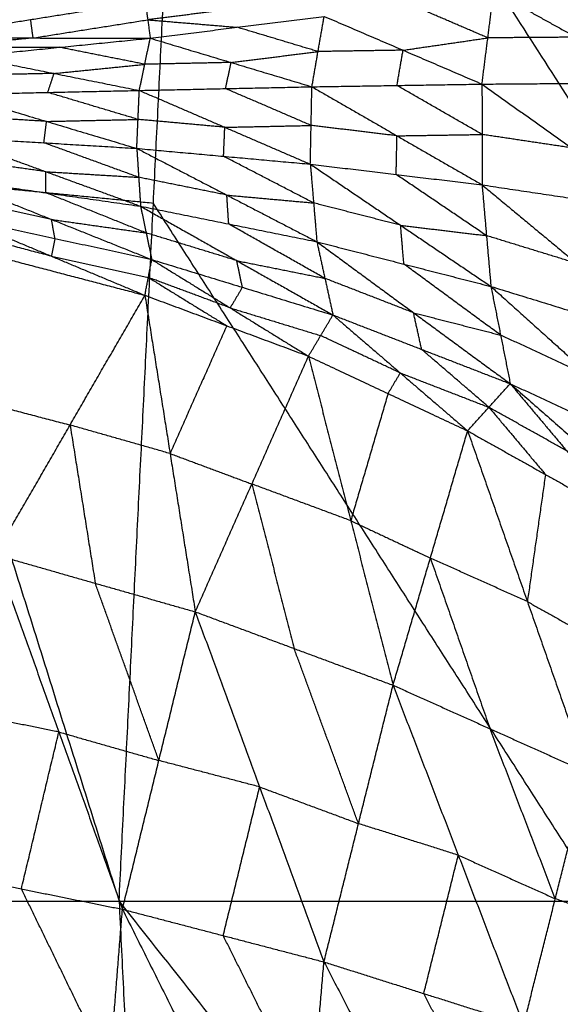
# Model space of a CAD drawing. Header units: millimetres. Extents: x -106 to 110, y -96 to 120.
# Tile 230 of 256: x -85.65 to -82.35, y 11.33 to 17.33. Entities that reach past the tile are written whole.
import ezdxf

# ---------------------------------------------------------------- set-up
doc = ezdxf.new("R2010")
doc.units = ezdxf.units.MM
doc.header["$MEASUREMENT"] = 0
doc.layers.add('Default', color=7, linetype='Continuous', true_color=0x000000)

msp = doc.modelspace()

# ---------------------------------------------------------------- linework, layer by layer
at = {"layer": 'Default'}
for points in [[(-87.8107, 20.7831, 7.9444), (-86.4249, 16.3692, 7.4488), (-85.0391, 11.9553, 6.9532)], [(-85.0391, 11.9553, 6.9532), (-84.83, 16.2122, 6.9532), (-84.6209, 20.469, 6.9532)], [(-84.6209, 20.469, 6.9532), (-81.8867, 16.2122, 6.2709), (-79.1525, 11.9553, 5.5886)], [(-82.8252, 16.9399, 2.6532), (-82.7894, 17.2219, 2.8014), (-82.7537, 17.5039, 2.9496)], [(-82.7537, 17.5039, 2.9496), (-82.251, 17.2259, 2.5704), (-81.7483, 16.9478, 2.1913)], [(-86.2816, 17.2223, 4.5387), (-85.5805, 17.3333, 4.3184), (-84.8794, 17.4444, 4.098)], [(-84.8794, 17.4444, 4.098), (-84.8643, 17.3321, 3.9198), (-84.8492, 17.2199, 3.7416)], [(-82.7894, 17.2219, 2.8014), (-83.0302, 17.3252, 2.9728), (-83.2709, 17.4286, 3.1442)], [(-84.3338, 17.3988, 3.7184), (-84.5991, 17.3654, 3.8191), (-84.8643, 17.3321, 3.9198)], [(-85.5805, 17.3333, 4.3184), (-85.5729, 17.2772, 4.2293), (-85.5654, 17.2211, 4.1402)], [(-85.5654, 17.2211, 4.1402), (-85.2149, 17.2766, 4.03), (-84.8643, 17.3321, 3.9198)], [(-84.8643, 17.3321, 3.9198), (-84.5915, 17.3093, 3.73), (-84.3187, 17.2865, 3.5402)], [(-84.8492, 17.2199, 3.7416), (-84.3187, 17.2865, 3.5402), (-83.7881, 17.3532, 3.3388)], [(-83.8629, 16.9236, 3.098), (-83.8255, 17.1384, 3.2184), (-83.7881, 17.3532, 3.3388)], [(-83.7881, 17.3532, 3.3388), (-83.3067, 17.1465, 2.996), (-82.8252, 16.9399, 2.6532)], [(-83.8255, 17.1384, 3.2184), (-84.0721, 17.2124, 3.3793), (-84.3187, 17.2865, 3.5402)], [(-86.2816, 17.2223, 4.5387), (-85.5654, 17.2211, 4.1402), (-84.8492, 17.2199, 3.7416)], [(-85.5654, 17.2211, 4.1402), (-85.8422, 17.1933, 4.2471), (-86.119, 17.1655, 4.3541)], [(-85.9564, 17.1086, 4.1694), (-85.4028, 17.1642, 3.9555), (-84.8492, 17.2199, 3.7416)], [(-84.9159, 16.9013, 3.5481), (-84.8826, 17.0606, 3.6449), (-84.8492, 17.2199, 3.7416)], [(-84.8492, 17.2199, 3.7416), (-84.3561, 17.0717, 3.4198), (-83.8629, 16.9236, 3.098)], [(-83.3067, 17.1465, 2.996), (-83.048, 17.1842, 2.8987), (-82.7894, 17.2219, 2.8014)], [(-82.251, 17.2259, 2.5704), (-82.5202, 17.2239, 2.6859), (-82.7894, 17.2219, 2.8014)], [(-86.119, 17.1655, 4.3541), (-85.7609, 17.1648, 4.1548), (-85.4028, 17.1642, 3.9555)], [(-84.8826, 17.0606, 3.6449), (-85.1427, 17.1124, 3.8002), (-85.4028, 17.1642, 3.9555)], [(-84.3561, 17.0717, 3.4198), (-84.0908, 17.105, 3.3191), (-83.8255, 17.1384, 3.2184)], [(-83.3067, 17.1465, 2.996), (-83.5661, 17.1425, 3.1072), (-83.8255, 17.1384, 3.2184)], [(-83.344, 16.9317, 2.8756), (-83.3253, 17.0391, 2.9358), (-83.3067, 17.1465, 2.996)], [(-85.9564, 17.1086, 4.1694), (-85.4361, 17.0049, 3.8588), (-84.9159, 16.9013, 3.5481)], [(-85.4361, 17.0049, 3.8588), (-85.1594, 17.0328, 3.7518), (-84.8826, 17.0606, 3.6449)], [(-84.3561, 17.0717, 3.4198), (-84.6193, 17.0661, 3.5324), (-84.8826, 17.0606, 3.6449)], [(-84.3894, 16.9124, 3.3231), (-84.3727, 16.9921, 3.3715), (-84.3561, 17.0717, 3.4198)], [(-85.4361, 17.0049, 3.8588), (-85.7154, 16.9989, 3.9783), (-85.9946, 16.9928, 4.0978)], [(-85.4744, 16.8892, 3.7871), (-85.4553, 16.947, 3.8229), (-85.4361, 17.0049, 3.8588)], [(-83.8629, 16.9236, 3.098), (-83.344, 16.9317, 2.8756), (-82.8252, 16.9399, 2.6532)], [(-82.8252, 16.9399, 2.6532), (-82.2868, 16.9439, 2.4223), (-81.7483, 16.9478, 2.1913)], [(-82.8252, 16.9399, 2.6532), (-82.8251, 16.6327, 2.6103), (-82.825, 16.3255, 2.5673)], [(-82.8252, 16.9399, 2.6532), (-82.2798, 16.5508, 2.3689), (-81.7344, 16.1617, 2.0846)], [(-86.0328, 16.877, 4.0261), (-85.4744, 16.8892, 3.7871), (-84.9159, 16.9013, 3.5481)], [(-86.0328, 16.877, 4.0261), (-85.482, 16.7123, 3.7609), (-84.9312, 16.5476, 3.4958)], [(-84.9235, 16.7244, 3.522), (-85.199, 16.8068, 3.6545), (-85.4744, 16.8892, 3.7871)], [(-84.9312, 16.5476, 3.4958), (-84.9235, 16.7244, 3.522), (-84.9159, 16.9013, 3.5481)], [(-84.9159, 16.9013, 3.5481), (-84.3894, 16.9124, 3.3231), (-83.8629, 16.9236, 3.098)], [(-84.9159, 16.9013, 3.5481), (-84.3942, 16.6765, 3.2891), (-83.8725, 16.4517, 3.0302)], [(-83.8677, 16.6876, 3.0641), (-84.1285, 16.8, 3.1936), (-84.3894, 16.9124, 3.3231)], [(-83.8725, 16.4517, 3.0302), (-83.8677, 16.6876, 3.0641), (-83.8629, 16.9236, 3.098)], [(-83.8629, 16.9236, 3.098), (-83.3439, 16.6245, 2.8327), (-82.825, 16.3255, 2.5673)], [(-82.8251, 16.6327, 2.6103), (-83.0846, 16.7822, 2.7429), (-83.344, 16.9317, 2.8756)], [(-85.482, 16.7123, 3.7609), (-85.7654, 16.7295, 3.8851), (-86.0488, 16.7467, 4.0093)], [(-85.4979, 16.582, 3.7441), (-85.49, 16.6471, 3.7525), (-85.482, 16.7123, 3.7609)], [(-85.482, 16.7123, 3.7609), (-85.2028, 16.7184, 3.6415), (-84.9235, 16.7244, 3.522)], [(-84.3942, 16.6765, 3.2891), (-84.6589, 16.7005, 3.4055), (-84.9235, 16.7244, 3.522)], [(-84.4019, 16.4996, 3.263), (-84.398, 16.5881, 3.2761), (-84.3942, 16.6765, 3.2891)], [(-84.3942, 16.6765, 3.2891), (-84.131, 16.6821, 3.1766), (-83.8677, 16.6876, 3.0641)], [(-83.3439, 16.6245, 2.8327), (-83.6058, 16.6561, 2.9484), (-83.8677, 16.6876, 3.0641)], [(-86.0647, 16.6164, 3.9924), (-85.4979, 16.582, 3.7441), (-84.9312, 16.5476, 3.4958)], [(-86.0647, 16.6164, 3.9924), (-85.4864, 16.4057, 3.7707), (-84.9081, 16.195, 3.549)], [(-84.9197, 16.3713, 3.5224), (-85.2088, 16.4766, 3.6333), (-85.4979, 16.582, 3.7441)], [(-83.3488, 16.3886, 2.7987), (-83.3464, 16.5066, 2.8157), (-83.3439, 16.6245, 2.8327)], [(-83.3439, 16.6245, 2.8327), (-83.0845, 16.6286, 2.7215), (-82.8251, 16.6327, 2.6103)], [(-82.2798, 16.5508, 2.3689), (-82.5524, 16.5917, 2.4896), (-82.8251, 16.6327, 2.6103)], [(-84.9312, 16.5476, 3.4958), (-84.9197, 16.3713, 3.5224), (-84.9081, 16.195, 3.549)], [(-84.9312, 16.5476, 3.4958), (-84.4019, 16.4996, 3.263), (-83.8725, 16.4517, 3.0302)], [(-84.9312, 16.5476, 3.4958), (-84.3819, 16.2629, 3.2939), (-83.8326, 15.9782, 3.092)], [(-85.4864, 16.4057, 3.7707), (-85.7752, 16.4468, 3.8933), (-86.0639, 16.4878, 4.0159)], [(-83.8525, 16.215, 3.0611), (-84.1272, 16.3573, 3.162), (-84.4019, 16.4996, 3.263)], [(-85.4856, 16.2771, 3.7942), (-85.486, 16.3414, 3.7825), (-85.4864, 16.4057, 3.7707)], [(-85.4864, 16.4057, 3.7707), (-85.203, 16.3885, 3.6466), (-84.9197, 16.3713, 3.5224)], [(-83.8725, 16.4517, 3.0302), (-83.8525, 16.215, 3.0611), (-83.8326, 15.9782, 3.092)], [(-83.8725, 16.4517, 3.0302), (-83.3488, 16.3886, 2.7987), (-82.825, 16.3255, 2.5673)], [(-83.8725, 16.4517, 3.0302), (-83.3217, 16.0787, 2.8353), (-82.7708, 15.7057, 2.6405)], [(-84.83, 16.2122, 6.9532), (-85.6275, 16.2907, 7.201), (-86.4249, 16.3692, 7.4488)], [(-86.0631, 16.3592, 4.0395), (-85.4856, 16.2771, 3.7942), (-84.9081, 16.195, 3.549)], [(-86.0631, 16.3592, 4.0395), (-85.4514, 16.1143, 3.8837), (-84.8397, 15.8694, 3.7279)], [(-84.3819, 16.2629, 3.2939), (-84.6508, 16.3171, 3.4082), (-84.9197, 16.3713, 3.5224)], [(-82.7979, 16.0156, 2.6039), (-83.0733, 16.2021, 2.7013), (-83.3488, 16.3886, 2.7987)], [(-84.8739, 16.0322, 3.6385), (-85.1798, 16.1547, 3.7164), (-85.4856, 16.2771, 3.7942)], [(-82.825, 16.3255, 2.5673), (-82.7979, 16.0156, 2.6039), (-82.7708, 15.7057, 2.6405)], [(-82.825, 16.3255, 2.5673), (-82.2797, 16.2436, 2.326), (-81.7344, 16.1617, 2.0846)], [(-82.825, 16.3255, 2.5673), (-82.247, 15.8462, 2.37), (-81.669, 15.3669, 2.1727)], [(-85.4514, 16.1143, 3.8837), (-85.747, 16.1791, 3.9974), (-86.0426, 16.2438, 4.1112)], [(-84.3703, 16.0866, 3.3205), (-84.3761, 16.1747, 3.3072), (-84.3819, 16.2629, 3.2939)], [(-84.3819, 16.2629, 3.2939), (-84.1172, 16.2389, 3.1775), (-83.8525, 16.215, 3.0611)], [(-84.9081, 16.195, 3.549), (-84.8739, 16.0322, 3.6385), (-84.8397, 15.8694, 3.7279)], [(-84.9081, 16.195, 3.549), (-84.3703, 16.0866, 3.3205), (-83.8326, 15.9782, 3.092)], [(-84.9081, 16.195, 3.549), (-84.3213, 15.8632, 3.4289), (-83.7345, 15.5314, 3.3088)], [(-82.0958, 11.9553, 6.2709), (-83.4629, 14.0837, 6.612), (-84.83, 16.2122, 6.9532)], [(-83.3217, 16.0787, 2.8353), (-83.5871, 16.1468, 2.9482), (-83.8525, 16.215, 3.0611)], [(-86.0221, 16.1285, 4.1829), (-85.4519, 15.8901, 4.126), (-84.8817, 15.6516, 4.0692)], [(-86.0221, 16.1285, 4.1829), (-85.4309, 15.9989, 3.9554), (-84.8397, 15.8694, 3.7279)], [(-85.4309, 15.9989, 3.9554), (-85.4412, 16.0566, 3.9195), (-85.4514, 16.1143, 3.8837)], [(-85.4514, 16.1143, 3.8837), (-85.1627, 16.0732, 3.7611), (-84.8739, 16.0322, 3.6385)], [(-86.4304, 16.0579, 4.5668), (-85.6561, 15.8548, 4.318), (-84.8817, 15.6516, 4.0692)], [(-85.4519, 15.8901, 4.126), (-85.8391, 15.9916, 4.2504), (-86.2263, 16.0932, 4.3748)], [(-83.7835, 15.7548, 3.2004), (-84.0769, 15.9207, 3.2605), (-84.3703, 16.0866, 3.3205)], [(-83.3017, 15.8419, 2.8663), (-83.3117, 15.9603, 2.8508), (-83.3217, 16.0787, 2.8353)], [(-83.3217, 16.0787, 2.8353), (-83.0598, 16.0471, 2.7196), (-82.7979, 16.0156, 2.6039)], [(-85.4309, 15.9989, 3.9554), (-85.4414, 15.9445, 4.0407), (-85.4519, 15.8901, 4.126)], [(-84.3213, 15.8632, 3.4289), (-84.5976, 15.9477, 3.5337), (-84.8739, 16.0322, 3.6385)], [(-83.8326, 15.9782, 3.092), (-83.7835, 15.7548, 3.2004), (-83.7345, 15.5314, 3.3088)], [(-83.8326, 15.9782, 3.092), (-83.3017, 15.8419, 2.8663), (-82.7708, 15.7057, 2.6405)], [(-83.8326, 15.9782, 3.092), (-83.2427, 15.5451, 2.9977), (-82.6528, 15.1121, 2.9034)], [(-82.247, 15.8462, 2.37), (-82.5225, 15.9309, 2.487), (-82.7979, 16.0156, 2.6039)], [(-85.4519, 15.8901, 4.126), (-85.1563, 15.8253, 4.0123), (-84.8607, 15.7605, 3.8986)], [(-84.8817, 15.6516, 4.0692), (-84.8607, 15.7605, 3.8986), (-84.8397, 15.8694, 3.7279)], [(-84.8397, 15.8694, 3.7279), (-84.3618, 15.5748, 3.7463), (-83.8839, 15.2803, 3.7647)], [(-84.8397, 15.8694, 3.7279), (-84.2871, 15.7004, 3.5184), (-83.7345, 15.5314, 3.3088)], [(-84.2871, 15.7004, 3.5184), (-84.3042, 15.7818, 3.4736), (-84.3213, 15.8632, 3.4289)], [(-84.3213, 15.8632, 3.4289), (-84.0524, 15.809, 3.3147), (-83.7835, 15.7548, 3.2004)], [(-82.7118, 15.4089, 2.772), (-83.0067, 15.6254, 2.8191), (-83.3017, 15.8419, 2.8663)], [(-84.8607, 15.7605, 3.8986), (-84.6218, 15.6132, 3.9078), (-84.3828, 15.466, 3.917)], [(-84.3618, 15.5748, 3.7463), (-84.6113, 15.6677, 3.8224), (-84.8607, 15.7605, 3.8986)], [(-83.2427, 15.5451, 2.9977), (-83.5131, 15.65, 3.0991), (-83.7835, 15.7548, 3.2004)], [(-84.2871, 15.7004, 3.5184), (-84.3245, 15.6376, 3.6323), (-84.3618, 15.5748, 3.7463)], [(-82.7708, 15.7057, 2.6405), (-82.7118, 15.4089, 2.772), (-82.6528, 15.1121, 2.9034)], [(-82.7708, 15.7057, 2.6405), (-82.2199, 15.5363, 2.4066), (-81.669, 15.3669, 2.1727)], [(-82.7708, 15.7057, 2.6405), (-82.156, 15.1521, 2.5666), (-81.5411, 14.5985, 2.4927)], [(-85.7946, 14.0694, 2.925), (-85.3382, 14.8605, 3.4971), (-84.8817, 15.6516, 4.0692)], [(-84.8817, 15.6516, 4.0692), (-84.7281, 14.6863, 3.3464), (-84.5744, 13.7209, 2.6236)], [(-84.8817, 15.6516, 4.0692), (-84.3828, 15.466, 3.917), (-83.8839, 15.2803, 3.7647)], [(-84.3618, 15.5748, 3.7463), (-84.0855, 15.4903, 3.6415), (-83.8092, 15.4058, 3.5368)], [(-83.8839, 15.2803, 3.7647), (-83.8092, 15.4058, 3.5368), (-83.7345, 15.5314, 3.3088)], [(-83.7345, 15.5314, 3.3088), (-83.3236, 15.178, 3.3948), (-82.9127, 14.8245, 3.4808)], [(-83.7345, 15.5314, 3.3088), (-83.1936, 15.3217, 3.1061), (-82.6528, 15.1121, 2.9034)], [(-83.1936, 15.3217, 3.1061), (-83.2181, 15.4334, 3.0519), (-83.2427, 15.5451, 2.9977)], [(-83.2427, 15.5451, 2.9977), (-82.9772, 15.477, 2.8848), (-82.7118, 15.4089, 2.772)], [(-84.3828, 15.466, 3.917), (-84.5554, 15.0761, 3.6317), (-84.7281, 14.6863, 3.3464)], [(-83.3236, 15.178, 3.3948), (-83.5664, 15.2919, 3.4658), (-83.8092, 15.4058, 3.5368)], [(-82.156, 15.1521, 2.5666), (-82.4339, 15.2805, 2.6693), (-82.7118, 15.4089, 2.772)], [(-82.7827, 14.9683, 3.1921), (-82.9882, 15.145, 3.1491), (-83.1936, 15.3217, 3.1061)], [(-84.5744, 13.7209, 2.6236), (-84.2292, 14.5006, 3.1941), (-83.8839, 15.2803, 3.7647)], [(-83.8839, 15.2803, 3.7647), (-83.6259, 14.2768, 3.0591), (-83.3679, 13.2733, 2.3535)], [(-83.8839, 15.2803, 3.7647), (-83.3983, 15.0524, 3.6228), (-82.9127, 14.8245, 3.4808)], [(-83.3983, 15.0524, 3.6228), (-83.3609, 15.1152, 3.5088), (-83.3236, 15.178, 3.3948)], [(-83.3236, 15.178, 3.3948), (-83.0531, 15.0731, 3.2935), (-82.7827, 14.9683, 3.1921)], [(-82.9127, 14.8245, 3.4808), (-82.7827, 14.9683, 3.1921), (-82.6528, 15.1121, 2.9034)], [(-82.6528, 15.1121, 2.9034), (-82.3082, 14.7026, 3.0597), (-81.9636, 14.2932, 3.2159)], [(-82.6528, 15.1121, 2.9034), (-82.0969, 14.8553, 2.6981), (-81.5411, 14.5985, 2.4927)], [(-82.6528, 15.1121, 2.9034), (-81.848, 14.4076, 2.9374), (-81.0432, 13.7031, 2.9714)], [(-86.1125, 15.0636, 3.7459), (-85.7253, 14.9621, 3.6215), (-85.3382, 14.8605, 3.4971)], [(-83.3983, 15.0524, 3.6228), (-83.5121, 14.6646, 3.3409), (-83.6259, 14.2768, 3.0591)], [(-82.7827, 14.9683, 3.1921), (-82.6104, 14.7636, 3.2703), (-82.4381, 14.5588, 3.3484)], [(-82.3082, 14.7026, 3.0597), (-82.5455, 14.8355, 3.1259), (-82.7827, 14.9683, 3.1921)], [(-85.3382, 14.8605, 3.4971), (-85.2613, 14.3778, 3.1357), (-85.1845, 13.8951, 2.7743)], [(-84.7281, 14.6863, 3.3464), (-85.0331, 14.7734, 3.4217), (-85.3382, 14.8605, 3.4971)], [(-83.3679, 13.2733, 2.3535), (-83.1403, 14.0489, 2.9172), (-82.9127, 14.8245, 3.4808)], [(-82.9127, 14.8245, 3.4808), (-82.5484, 13.7832, 2.7987), (-82.1842, 12.7418, 2.1166)], [(-82.9127, 14.8245, 3.4808), (-82.4381, 14.5588, 3.3484), (-81.9636, 14.2932, 3.2159)], [(-84.7281, 14.6863, 3.3464), (-84.4786, 14.5934, 3.2703), (-84.2292, 14.5006, 3.1941)], [(-82.4381, 14.5588, 3.3484), (-82.4933, 14.171, 3.0736), (-82.5484, 13.7832, 2.7987)], [(-84.2292, 14.5006, 3.1941), (-84.1002, 13.9988, 2.8413), (-83.9712, 13.4971, 2.4885)], [(-83.6259, 14.2768, 3.0591), (-83.9275, 14.3887, 3.1266), (-84.2292, 14.5006, 3.1941)], [(-83.6259, 14.2768, 3.0591), (-83.3831, 14.1628, 2.9881), (-83.1403, 14.0489, 2.9172)], [(-85.7946, 14.0694, 2.925), (-85.4067, 12.9881, 2.3806), (-85.0187, 11.9068, 1.8362)], [(-85.7946, 14.0694, 2.925), (-85.1845, 13.8951, 2.7743), (-84.5744, 13.7209, 2.6236)], [(-83.1403, 14.0489, 2.9172), (-82.9582, 13.5282, 2.5761), (-82.7761, 13.0076, 2.235)], [(-82.5484, 13.7832, 2.7987), (-82.8444, 13.916, 2.8579), (-83.1403, 14.0489, 2.9172)], [(-84.7966, 12.8138, 2.2299), (-84.9906, 13.3545, 2.5021), (-85.1845, 13.8951, 2.7743)], [(-82.5484, 13.7832, 2.7987), (-82.3112, 13.6503, 2.7325), (-82.0739, 13.5175, 2.6663)], [(-85.0187, 11.9068, 1.8362), (-84.7966, 12.8138, 2.2299), (-84.5744, 13.7209, 2.6236)], [(-84.5744, 13.7209, 2.6236), (-84.1819, 12.6531, 2.1179), (-83.7893, 11.5854, 1.6122)], [(-84.5744, 13.7209, 2.6236), (-83.9712, 13.4971, 2.4885), (-83.3679, 13.2733, 2.3535)], [(-83.5786, 12.4293, 1.9828), (-83.7749, 12.9632, 2.2357), (-83.9712, 13.4971, 2.4885)], [(-83.7893, 11.5854, 1.6122), (-83.5786, 12.4293, 1.9828), (-83.3679, 13.2733, 2.3535)], [(-83.3679, 13.2733, 2.3535), (-82.9697, 12.2366, 1.8889), (-82.5716, 11.1999, 1.4244)], [(-83.3679, 13.2733, 2.3535), (-82.7761, 13.0076, 2.235), (-82.1842, 12.7418, 2.1166)], [(-85.4067, 12.9881, 2.3806), (-85.7149, 13.0501, 2.4452), (-86.0232, 13.1122, 2.5099)], [(-85.6352, 12.0309, 1.9655), (-85.521, 12.5095, 2.173), (-85.4067, 12.9881, 2.3806)], [(-85.4067, 12.9881, 2.3806), (-85.1016, 12.9009, 2.3052), (-84.7966, 12.8138, 2.2299)], [(-82.3779, 11.9709, 1.7705), (-82.577, 12.4892, 2.0028), (-82.7761, 13.0076, 2.235)], [(-84.1819, 12.6531, 2.1179), (-84.4892, 12.7335, 2.1739), (-84.7966, 12.8138, 2.2299)], [(-82.5716, 11.1999, 1.4244), (-82.3779, 11.9709, 1.7705), (-82.1842, 12.7418, 2.1166)], [(-84.404, 11.7461, 1.7242), (-84.2929, 12.1996, 1.921), (-84.1819, 12.6531, 2.1179)], [(-84.1819, 12.6531, 2.1179), (-83.8802, 12.5412, 2.0503), (-83.5786, 12.4293, 1.9828)], [(-82.9697, 12.2366, 1.8889), (-83.2742, 12.333, 1.9359), (-83.5786, 12.4293, 1.9828)], [(-83.1804, 11.3926, 1.5183), (-83.0751, 11.8146, 1.7036), (-82.9697, 12.2366, 1.8889)], [(-82.9697, 12.2366, 1.8889), (-82.6738, 12.1037, 1.8297), (-82.3779, 11.9709, 1.7705)], [(-86.2517, 12.155, 2.0948), (-85.7133, 11.0502, 1.7843), (-85.1749, 9.9453, 1.4738)], [(-86.2517, 12.155, 2.0948), (-85.6352, 12.0309, 1.9655), (-85.0187, 11.9068, 1.8362)], [(-85.0968, 10.926, 1.655), (-85.366, 11.4785, 1.8102), (-85.6352, 12.0309, 1.9655)], [(-88.2444, 11.9553, 7.9444), (-86.6417, 11.9553, 7.4488), (-85.0391, 11.9553, 6.9532)], [(-88.2444, 11.9553, 7.9444), (-86.4326, 7.6985, 7.4488), (-84.6209, 3.4417, 6.9532)], [(-85.0391, 11.9553, 6.9532), (-84.83, 7.6985, 6.9532), (-84.6209, 3.4417, 6.9532)], [(-85.0391, 11.9553, 6.9532), (-82.0958, 11.9553, 6.2709), (-79.1525, 11.9553, 5.5886)], [(-85.0391, 11.9553, 6.9532), (-81.9009, 7.987, 6.2709), (-78.7626, 4.0187, 5.5886)], [(-81.7761, 11.7529, 1.6956), (-82.077, 11.8619, 1.7331), (-82.3779, 11.9709, 1.7705)], [(-85.1749, 9.9453, 1.4738), (-85.0968, 10.926, 1.655), (-85.0187, 11.9068, 1.8362)], [(-85.0187, 11.9068, 1.8362), (-84.4818, 10.833, 1.5541), (-83.9448, 9.7592, 1.272)], [(-85.0187, 11.9068, 1.8362), (-84.404, 11.7461, 1.7242), (-83.7893, 11.5854, 1.6122)], [(-83.8671, 10.6723, 1.4421), (-84.1355, 11.2092, 1.5831), (-84.404, 11.7461, 1.7242)], [(-83.9448, 9.7592, 1.272), (-83.8671, 10.6723, 1.4421), (-83.7893, 11.5854, 1.6122)], [(-83.7893, 11.5854, 1.6122), (-83.2546, 10.5573, 1.3599), (-82.7199, 9.5293, 1.1076)], [(-83.7893, 11.5854, 1.6122), (-83.1804, 11.3926, 1.5183), (-82.5716, 11.1999, 1.4244)], [(-82.6457, 10.3646, 1.266), (-82.9131, 10.8786, 1.3922), (-83.1804, 11.3926, 1.5183)]]:
    msp.add_open_spline(points, degree=2, dxfattribs=at)

doc.saveas('drawing.dxf')
